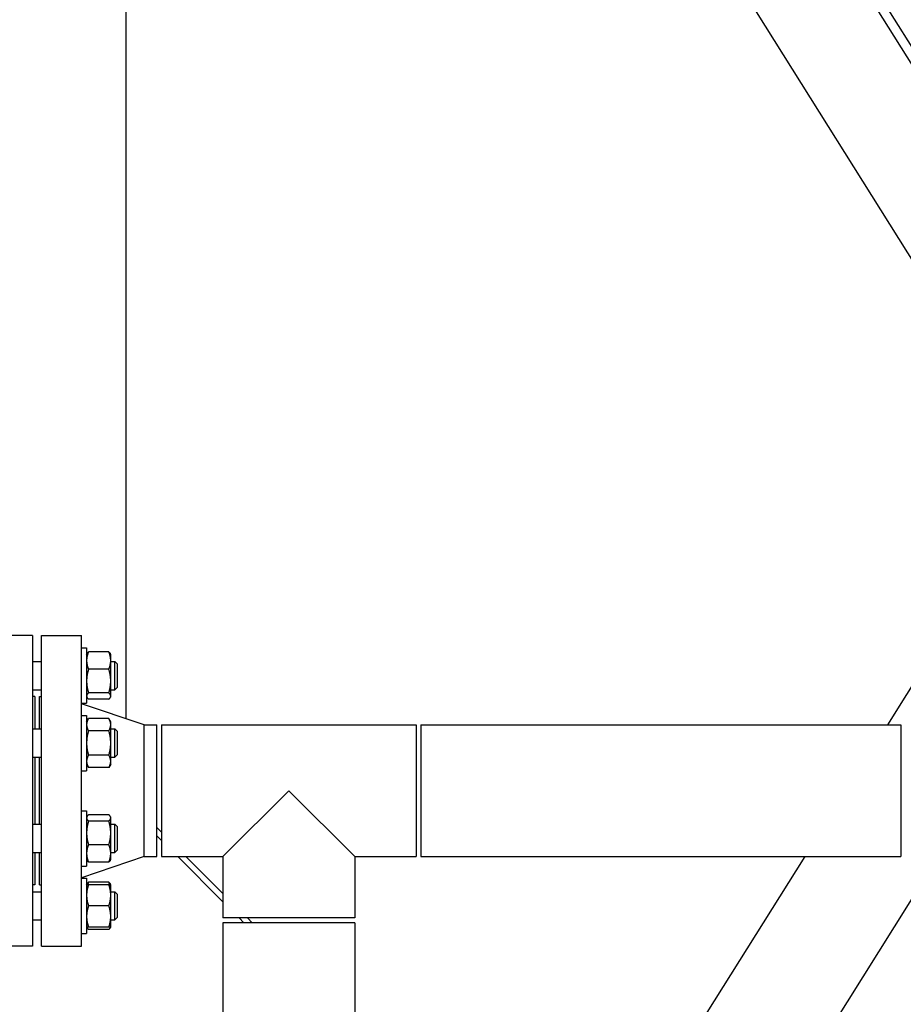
# Model space of a CAD drawing. Header units: inches. Extents: x 24 to 1128, y -74 to 748.
# Tile 7 of 256: x 137 to 161, y 199 to 225. Entities that reach past the tile are written whole.
import ezdxf

# ---------------------------------------------------------------- set-up
doc = ezdxf.new("R2010")
doc.units = ezdxf.units.IN
doc.header["$LTSCALE"] = 32
doc.header["$MEASUREMENT"] = 0
doc.layers.add('Dimension (ANSI)', color=7, linetype='Continuous', lineweight=25)
doc.layers.add('Visible (ANSI)', color=7, linetype='Continuous', lineweight=30)
doc.styles.add('Note Text (ANSI)', font='tahoma.ttf')
doc.dimstyles.new('Architectural (ANSI)', dxfattribs={"dimscale": 32, "dimtxt": 0.125, "dimasz": 0.098425, "dimexe": 0.125, "dimexo": 0.0625, "dimgap": 0.031496, "dimtad": 0, "dimtih": 1, "dimtoh": 1, "dimdec": 4, "dimrnd": 1e-08, "dimzin": 3, "dimdsep": 46, "dimlunit": 4, "dimtxsty": 'Note Text (ANSI)', "dimcen": 0.09, "dimdle": 0.393701, "dimclrd": 256, "dimclre": 256, "dimclrt": 256, "dimadec": 0, "dimazin": 3, "dimtfac": 0.96, "dimtofl": 0, "dimtmove": 0, "dimatfit": 3, "dimfxl": 1, "dimfrac": 2, "dimtolj": 1, "dimtzin": 12, "dimlwd": -1, "dimlwe": -1, "dimarcsym": 0})

# ---------------------------------------------------------------- blocks, each defined once
blk = doc.blocks.new('*D14')
at = {"layer": 'Defpoints', "color": 0, "transparency": 16777216}
for p in [(142.405, 428.413), (61.775, 140.843), (232.154, 140.843)]:
    blk.add_point(p, dxfattribs=at)
at = {"layer": 'Dimension (ANSI)', "transparency": 16777216}
for p, q in [((140.405, 428.413), (57.775, 428.413)), ((61.775, 425.263), (61.775, 265.406)), ((61.775, 143.993), (61.775, 258.339)), ((230.154, 140.843), (57.775, 140.843))]:
    blk.add_line(p, q, dxfattribs=at)
for points in [[(61.25, 425.263), (62.3, 425.263), (61.775, 428.413)], [(61.25, 143.993), (62.3, 143.993), (61.775, 140.843)]]:
    blk.add_solid(points, dxfattribs=at)
at = {"layer": 'Dimension (ANSI)', "transparency": 16777216, "insert": (46.967, 264.398), "char_height": 4, "attachment_point": 1, "style": 'Note Text (ANSI)'}
blk.add_mtext('\\A1;23\'-11 9/16"', dxfattribs=at)

msp = doc.modelspace()

# ---------------------------------------------------------------- linework, layer by layer
at = {"layer": 'Visible (ANSI)'}
for p, q in [((167.52887, 212.96666), (133.90464, 266.57747)), ((167.82397, 212.96666), (134.08915, 266.75381)), ((166.03364, 210.175), (133.90464, 261.40181)), ((139.96614, 206.27106), (139.96614, 251.73729)), ((160.18592, 206.11166), (164.38403, 212.80516)), ((137.47364, 208.48666), (136.41364, 208.48666)), ((137.47364, 208.48666), (137.47364, 200.23666)), ((137.71864, 208.48666), (138.77864, 208.48666)), ((137.71864, 200.23666), (137.71864, 208.48666)), ((138.77864, 200.23666), (138.77864, 208.48666)), ((138.77864, 208.1542), (138.91264, 208.1542)), ((138.91264, 208.1542), (138.91264, 206.6852)), ((138.91264, 207.9822), (138.9241, 208.00205)), ((139.5034, 208.04709), (138.96288, 208.04709)), ((139.55364, 207.9822), (139.54219, 208.00205)), ((139.55364, 207.81745), (139.55364, 207.9822)), ((137.47364, 207.7947), (137.71864, 207.7947)), ((139.55364, 207.27412), (139.55364, 207.81745)), ((139.55364, 207.7947), (139.65864, 207.7947)), ((139.72114, 207.7322), (139.65864, 207.7947)), ((139.65864, 207.0447), (139.65864, 207.7947)), ((139.72114, 207.7322), (139.72114, 207.1072)), ((139.5034, 207.58781), (138.96288, 207.58781)), ((139.55364, 206.87637), (139.55364, 207.27412)), ((137.47364, 207.0447), (137.71864, 207.0447)), ((139.5034, 206.96043), (138.96288, 206.96043)), ((139.55364, 207.0447), (139.65864, 207.0447)), ((139.55364, 206.8572), (139.55364, 206.87637)), ((139.72114, 207.1072), (139.65864, 207.0447)), ((137.53364, 206.86166), (137.47364, 206.86166)), ((137.53364, 206.86166), (137.53364, 206.00335)), ((137.65864, 206.86166), (137.71864, 206.86166)), ((137.65864, 206.00335), (137.65864, 206.86166)), ((138.77864, 206.6852), (138.91264, 206.6852)), ((140.43864, 206.11166), (138.77864, 206.67166)), ((138.91264, 206.8572), (138.9241, 206.83736)), ((139.5034, 206.79232), (138.96288, 206.79232)), ((139.55364, 206.8572), (139.54219, 206.83736)), ((138.77864, 206.36285), (138.91264, 206.36285)), ((138.91264, 206.36285), (138.91264, 204.89385)), ((138.91264, 206.19085), (138.96288, 206.27786)), ((139.5034, 206.27786), (138.96288, 206.27786)), ((139.55364, 206.19085), (139.5034, 206.27786)), ((139.55364, 206.11549), (139.55364, 206.19085)), ((139.55364, 205.62835), (139.55364, 206.11549)), ((140.43864, 206.11166), (140.77864, 206.11166)), ((140.43864, 202.61166), (140.43864, 206.11166)), ((140.77864, 202.61166), (140.77864, 206.11166)), ((140.90364, 206.11166), (147.66364, 206.11166)), ((140.90364, 206.11166), (140.90364, 202.61166)), ((147.66364, 206.11166), (147.66364, 202.61166)), ((147.78864, 206.11166), (160.53864, 206.11166)), ((147.78864, 206.11166), (147.78864, 202.61166)), ((160.53864, 206.11166), (160.53864, 202.61166)), ((137.47364, 206.00335), (137.71864, 206.00335)), ((139.5034, 205.95311), (138.96288, 205.95311)), ((139.55364, 206.00335), (139.65864, 206.00335)), ((139.72114, 205.94085), (139.65864, 206.00335)), ((139.65864, 205.25335), (139.65864, 206.00335)), ((139.72114, 205.94085), (139.72114, 205.31585)), ((139.55364, 205.14121), (139.55364, 205.62835)), ((139.5034, 205.30359), (138.96288, 205.30359)), ((139.72114, 205.31585), (139.65864, 205.25335)), ((137.47364, 205.25335), (137.71864, 205.25335)), ((137.53364, 205.25335), (137.53364, 203.46998)), ((137.65864, 203.46998), (137.65864, 205.25335)), ((138.91264, 205.06585), (138.96288, 204.97883)), ((139.55364, 205.06585), (139.5034, 204.97883)), ((139.55364, 205.25335), (139.65864, 205.25335)), ((139.55364, 205.06585), (139.55364, 205.14121)), ((138.77864, 204.89385), (138.91264, 204.89385)), ((139.5034, 204.97883), (138.96288, 204.97883)), ((144.28364, 204.36166), (142.53364, 202.61166)), ((146.03364, 202.61166), (144.28364, 204.36166)), ((138.77864, 203.82948), (138.91264, 203.82948)), ((138.91264, 203.82948), (138.91264, 202.36048)), ((137.47364, 203.46998), (137.71864, 203.46998)), ((138.91264, 203.65748), (138.9241, 203.67732)), ((139.5034, 203.72237), (138.96288, 203.72237)), ((139.5034, 203.55426), (138.96288, 203.55426)), ((139.55364, 203.65748), (139.54219, 203.67732)), ((139.55364, 203.63831), (139.55364, 203.65748)), ((139.55364, 203.24057), (139.55364, 203.63831)), ((139.55364, 203.46998), (139.65864, 203.46998)), ((139.72114, 203.40748), (139.65864, 203.46998)), ((139.65864, 202.71998), (139.65864, 203.46998)), ((139.55364, 202.69723), (139.55364, 203.24057)), ((139.72114, 203.40748), (139.72114, 202.78248)), ((140.77864, 203.38438), (140.90364, 203.25938)), ((140.77864, 203.165), (140.90364, 203.04)), ((137.47364, 202.71998), (137.71864, 202.71998)), ((137.53364, 202.71998), (137.53364, 201.86166)), ((137.65864, 201.86166), (137.65864, 202.71998)), ((139.5034, 202.92687), (138.96288, 202.92687)), ((139.55364, 202.71998), (139.65864, 202.71998)), ((139.55364, 202.53248), (139.55364, 202.69723)), ((139.72114, 202.78248), (139.65864, 202.71998)), ((140.43864, 202.61166), (138.77864, 202.05166)), ((138.91264, 202.53248), (138.9241, 202.51264)), ((139.5034, 202.46759), (138.96288, 202.46759)), ((139.55364, 202.53248), (139.54219, 202.51264)), ((140.43864, 202.61166), (140.77864, 202.61166)), ((140.90364, 202.61166), (142.53364, 202.61166)), ((141.33198, 202.61166), (142.53364, 201.41)), ((141.55136, 202.61166), (142.53364, 201.62938)), ((142.53364, 202.61166), (142.53364, 200.98166)), ((146.03364, 202.61166), (146.03364, 200.98166)), ((146.03364, 202.61166), (147.66364, 202.61166)), ((147.28931, 185.54916), (157.99076, 202.61166)), ((147.7059, 180.5672), (161.43972, 202.46455)), ((147.78864, 202.61166), (160.53864, 202.61166)), ((138.77864, 202.36048), (138.91264, 202.36048)), ((138.77864, 202.03812), (138.91264, 202.03812)), ((138.91264, 202.03812), (138.91264, 200.56912)), ((139.5034, 201.93101), (138.96288, 201.93101)), ((137.53364, 201.86166), (137.47364, 201.86166)), ((137.47364, 201.67862), (137.71864, 201.67862)), ((137.65864, 201.86166), (137.71864, 201.86166)), ((138.91264, 201.86612), (138.9241, 201.88597)), ((139.5034, 201.86612), (138.96288, 201.86612)), ((139.55364, 201.86612), (139.54219, 201.88597)), ((139.55364, 201.58487), (139.55364, 201.86612)), ((139.55364, 201.67862), (139.65864, 201.67862)), ((139.72114, 201.61612), (139.65864, 201.67862)), ((139.65864, 200.92862), (139.65864, 201.67862)), ((139.55364, 201.02237), (139.55364, 201.58487)), ((139.72114, 201.61612), (139.72114, 200.99112)), ((139.5034, 201.30362), (138.96288, 201.30362)), ((137.47364, 200.92862), (137.71864, 200.92862)), ((139.55364, 200.74112), (139.55364, 201.02237)), ((139.55364, 200.92862), (139.65864, 200.92862)), ((139.72114, 200.99112), (139.65864, 200.92862)), ((146.03364, 200.98166), (142.53364, 200.98166)), ((142.53364, 200.85666), (142.53364, 186.73166)), ((146.03364, 200.85666), (142.53364, 200.85666)), ((142.96198, 200.98166), (143.08698, 200.85666)), ((143.18136, 200.98166), (143.30636, 200.85666)), ((146.03364, 200.85666), (146.03364, 186.73166)), ((138.91264, 200.74112), (138.9241, 200.72128)), ((139.5034, 200.74112), (138.96288, 200.74112)), ((139.5034, 200.67624), (138.96288, 200.67624)), ((139.55364, 200.74112), (139.54219, 200.72128)), ((138.77864, 200.56912), (138.91264, 200.56912)), ((137.47364, 200.23666), (136.41364, 200.23666)), ((137.71864, 200.23666), (138.77864, 200.23666))]:
    msp.add_line(p, q, dxfattribs=at)
for points, weights in [([(138.96288, 208.04709), (138.91264, 207.92403), (138.91264, 207.81745)], [1, 1.0379548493, 1]), ([(138.9241, 208.00205), (138.93639, 208.02334), (138.96288, 208.04709)], [1.01895290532, 1.01965956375, 1]), ([(139.55364, 207.81745), (139.55364, 207.92403), (139.5034, 208.04709)], [1, 1.0379548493, 1]), ([(139.5034, 208.04709), (139.52989, 208.02334), (139.54219, 208.00205)], [1, 1.01965956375, 1.01895290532]), ([(138.91264, 207.81745), (138.91264, 207.71088), (138.96288, 207.58781)], [1, 1.0379548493, 1]), ([(139.5034, 207.58781), (139.55364, 207.71088), (139.55364, 207.81745)], [1, 1.0379548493, 1]), ([(138.96288, 207.58781), (138.91264, 207.4197), (138.91264, 207.27412)], [1, 1.0379548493, 1]), ([(139.55364, 207.27412), (139.55364, 207.4197), (139.5034, 207.58781)], [1, 1.0379548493, 1]), ([(138.91264, 207.27412), (138.91264, 207.12853), (138.96288, 206.96043)], [1, 1.0379548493, 1]), ([(139.5034, 206.96043), (139.55364, 207.12853), (139.55364, 207.27412)], [1, 1.0379548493, 1]), ([(138.96288, 206.96043), (138.91264, 206.91538), (138.91264, 206.87637)], [1, 1.0379548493, 1]), ([(138.91264, 206.87637), (138.91264, 206.83736), (138.96288, 206.79232)], [1, 1.0379548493, 1]), ([(139.55364, 206.87637), (139.55364, 206.91538), (139.5034, 206.96043)], [1, 1.0379548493, 1]), ([(139.5034, 206.79232), (139.55364, 206.83736), (139.55364, 206.87637)], [1, 1.0379548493, 1]), ([(138.96288, 206.27786), (138.91264, 206.19085), (138.91264, 206.11549)], [1, 1.0379548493, 1]), ([(138.91264, 206.11549), (138.91264, 206.04012), (138.96288, 205.95311)], [1, 1.0379548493, 1]), ([(139.55364, 206.11549), (139.55364, 206.19085), (139.5034, 206.27786)], [1, 1.0379548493, 1]), ([(139.5034, 205.95311), (139.55364, 206.04012), (139.55364, 206.11549)], [1, 1.0379548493, 1]), ([(138.96288, 205.95311), (138.91264, 205.77907), (138.91264, 205.62835)], [1, 1.0379548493, 1]), ([(139.55364, 205.62835), (139.55364, 205.77907), (139.5034, 205.95311)], [1, 1.0379548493, 1]), ([(138.91264, 205.62835), (138.91264, 205.47762), (138.96288, 205.30359)], [1, 1.0379548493, 1]), ([(139.5034, 205.30359), (139.55364, 205.47762), (139.55364, 205.62835)], [1, 1.0379548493, 1]), ([(138.96288, 205.30359), (138.91264, 205.21657), (138.91264, 205.14121)], [1, 1.0379548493, 1]), ([(139.55364, 205.14121), (139.55364, 205.21657), (139.5034, 205.30359)], [1, 1.0379548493, 1]), ([(138.91264, 205.14121), (138.91264, 205.06585), (138.96288, 204.97883)], [1, 1.0379548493, 1]), ([(139.5034, 204.97883), (139.55364, 205.06585), (139.55364, 205.14121)], [1, 1.0379548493, 1]), ([(138.96288, 203.72237), (138.91264, 203.67732), (138.91264, 203.63831)], [1, 1.0379548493, 1]), ([(138.91264, 203.63831), (138.91264, 203.59931), (138.96288, 203.55426)], [1, 1.0379548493, 1]), ([(138.96288, 203.55426), (138.91264, 203.38615), (138.91264, 203.24057)], [1, 1.0379548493, 1]), ([(139.55364, 203.63831), (139.55364, 203.67732), (139.5034, 203.72237)], [1, 1.0379548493, 1]), ([(139.5034, 203.55426), (139.55364, 203.59931), (139.55364, 203.63831)], [1, 1.0379548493, 1]), ([(139.55364, 203.24057), (139.55364, 203.38615), (139.5034, 203.55426)], [1, 1.0379548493, 1]), ([(138.91264, 203.24057), (138.91264, 203.09498), (138.96288, 202.92687)], [1, 1.0379548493, 1]), ([(139.5034, 202.92687), (139.55364, 203.09498), (139.55364, 203.24057)], [1, 1.0379548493, 1]), ([(138.96288, 202.92687), (138.91264, 202.80381), (138.91264, 202.69723)], [1, 1.0379548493, 1]), ([(138.91264, 202.69723), (138.91264, 202.59066), (138.96288, 202.46759)], [1, 1.0379548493, 1]), ([(139.55364, 202.69723), (139.55364, 202.80381), (139.5034, 202.92687)], [1, 1.0379548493, 1]), ([(139.5034, 202.46759), (139.55364, 202.59066), (139.55364, 202.69723)], [1, 1.0379548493, 1]), ([(138.96288, 202.46759), (138.93639, 202.49134), (138.9241, 202.51264)], [1, 1.01965956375, 1.01895290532]), ([(139.54219, 202.51264), (139.52989, 202.49134), (139.5034, 202.46759)], [1.01895290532, 1.01965956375, 1]), ([(138.9241, 201.88597), (138.93639, 201.90726), (138.96288, 201.93101)], [1.01895290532, 1.01965956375, 1]), ([(138.96288, 201.93101), (138.94921, 201.89752), (138.9394, 201.86612)], [1, 1.01005189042, 1.01477953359]), ([(139.5034, 201.93101), (139.52989, 201.90726), (139.54219, 201.88597)], [1, 1.01965956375, 1.01895290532]), ([(139.52689, 201.86612), (139.51708, 201.89752), (139.5034, 201.93101)], [1.01477953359, 1.01005189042, 1]), ([(138.91264, 201.86612), (138.91264, 201.86612), (138.96288, 201.86612)], [1, 1.0379548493, 1]), ([(138.96288, 201.86612), (138.91264, 201.7154), (138.91264, 201.58487)], [1, 1.0379548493, 1]), ([(139.5034, 201.86612), (139.55364, 201.86612), (139.55364, 201.86612)], [1, 1.0379548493, 1]), ([(139.55364, 201.58487), (139.55364, 201.7154), (139.5034, 201.86612)], [1, 1.0379548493, 1]), ([(138.91264, 201.58487), (138.91264, 201.45434), (138.96288, 201.30362)], [1, 1.0379548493, 1]), ([(139.5034, 201.30362), (139.55364, 201.45434), (139.55364, 201.58487)], [1, 1.0379548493, 1]), ([(138.96288, 201.30362), (138.91264, 201.1529), (138.91264, 201.02237)], [1, 1.0379548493, 1]), ([(139.55364, 201.02237), (139.55364, 201.1529), (139.5034, 201.30362)], [1, 1.0379548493, 1]), ([(138.91264, 201.02237), (138.91264, 200.89184), (138.96288, 200.74112)], [1, 1.0379548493, 1]), ([(139.5034, 200.74112), (139.55364, 200.89184), (139.55364, 201.02237)], [1, 1.0379548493, 1]), ([(138.96288, 200.74112), (138.91264, 200.74112), (138.91264, 200.74112)], [1, 1.0379548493, 1]), ([(138.91545, 200.74112), (138.92426, 200.71087), (138.96288, 200.67624)], [1.01375847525, 1.02892942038, 1]), ([(139.55364, 200.74112), (139.55364, 200.74112), (139.5034, 200.74112)], [1, 1.0379548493, 1]), ([(139.5034, 200.67624), (139.54203, 200.71087), (139.55084, 200.74112)], [1, 1.02892942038, 1.01375847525])]:
    msp.add_rational_spline(points, weights, degree=2, dxfattribs=at)

# ---------------------------------------------------------------- dimensions: what is measured, and where the dimension line sits
at = {"layer": 'Dimension (ANSI)'}
dim = msp.add_linear_dim(base=(61.77472, 140.84346), p1=(142.40464, 428.41266), p2=(232.15364, 140.84346), angle=90, dimstyle='Architectural (ANSI)', override={"dimgap": 0.031496, "dimdec": 4, "dimlfac": 1, "dimtol": 0, "dimlim": 0, "dimtp": 0, "dimtm": 0, "dimtdec": 2, "dimatfit": 1}, dxfattribs=at)
dim.commit()
dim.dimension.update_dxf_attribs({"geometry": '*D14', "text_midpoint": (61.77472, 261.87255), "dimtype": 160})

doc.saveas('drawing.dxf')
